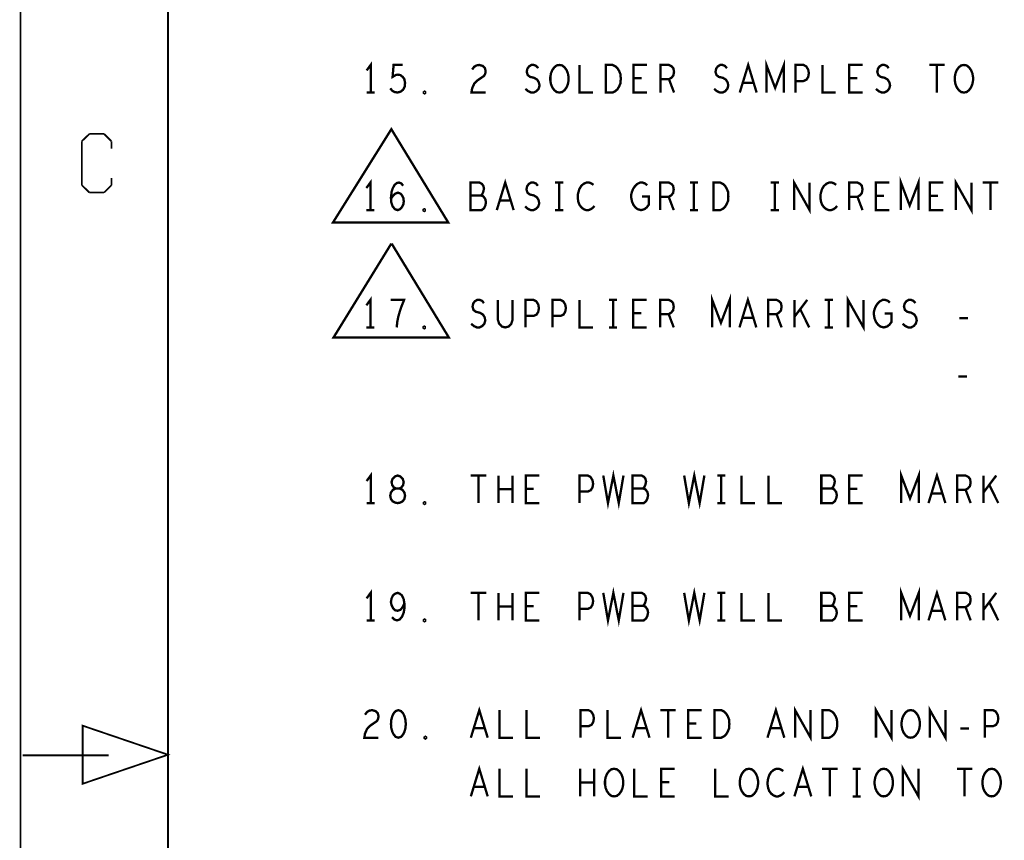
# Model space of a CAD drawing. Extents: x -16.7 to 17.3, y -13.5 to 8.5.
# Tile 5 of 28: x -16.7 to -13.3, y -2.8 to 0. Entities that reach past the tile are written whole.
import ezdxf

# ---------------------------------------------------------------- set-up
doc = ezdxf.new("R2010")
doc.units = 0
doc.layers.add('FAB_ART', color=2, linetype='CONTINUOUS')

msp = doc.modelspace()

# ---------------------------------------------------------------- linework, layer by layer
at = {"layer": 'FAB_ART'}
for points, const_width in [([(-16.6865, -13.509), (17.3135, -13.509), (17.3135, 8.491), (-16.6865, 8.491), (-16.6865, -13.509)], 0.006), ([(-16.1835, -13.009), (16.5805, -13.009), (16.5805, 8.058), (-16.1835, 8.058), (-16.1835, -13.009)], 0.006), ([(-15.492, -0.217), (-15.492, -0.123), (-15.5058, -0.1418)], 0.008), ([(-15.4253, -0.2029), (-15.4184, -0.21073), (-15.41035, -0.21543), (-15.4, -0.217), (-15.38965, -0.21387), (-15.3816, -0.2076), (-15.37585, -0.19663), (-15.3747, -0.1841), (-15.377, -0.17157), (-15.38275, -0.16373), (-15.3908, -0.15747), (-15.39885, -0.1559), (-15.4069, -0.15747), (-15.41725, -0.16373), (-15.4138, -0.123), (-15.38275, -0.123)], 0.008), ([(-15.14585, -0.13867), (-15.13895, -0.12927), (-15.1309, -0.12457), (-15.1217, -0.123), (-15.1102, -0.12613), (-15.10215, -0.13397), (-15.09985, -0.14337), (-15.101, -0.15277), (-15.1056, -0.1606), (-15.1286, -0.17627), (-15.13895, -0.18723), (-15.14585, -0.2029), (-15.14815, -0.217), (-15.09985, -0.217)], 0.008), ([(-14.96415, -0.20447), (-14.95495, -0.2123), (-14.9446, -0.217), (-14.9354, -0.217), (-14.9262, -0.2123), (-14.9193, -0.20447), (-14.91585, -0.1935), (-14.91815, -0.18253), (-14.9239, -0.17313), (-14.93425, -0.16687), (-14.94805, -0.16373), (-14.9561, -0.15747), (-14.95955, -0.1465), (-14.95725, -0.13553), (-14.9515, -0.1277), (-14.94345, -0.123), (-14.9354, -0.123), (-14.92735, -0.12613), (-14.92045, -0.13397)], 0.008), ([(-14.848, -0.217), (-14.8572, -0.21543), (-14.86525, -0.20917), (-14.87215, -0.19977), (-14.87675, -0.1888), (-14.87905, -0.17627), (-14.87905, -0.16373), (-14.87675, -0.1512), (-14.87215, -0.14023), (-14.86525, -0.13083), (-14.8572, -0.12457), (-14.848, -0.123), (-14.8388, -0.12457), (-14.83075, -0.13083), (-14.82385, -0.14023), (-14.81925, -0.1512), (-14.81695, -0.16373), (-14.81695, -0.17627), (-14.81925, -0.1888), (-14.82385, -0.19977), (-14.83075, -0.20917), (-14.8388, -0.21543), (-14.848, -0.217)], 0.008), ([(-14.779, -0.123), (-14.779, -0.217), (-14.733, -0.217)], 0.008), ([(-14.6893, -0.217), (-14.6893, -0.123), (-14.6663, -0.123), (-14.6571, -0.1277), (-14.6502, -0.13397), (-14.64445, -0.14337), (-14.63985, -0.15434), (-14.6387, -0.17), (-14.63985, -0.18567), (-14.64445, -0.19663), (-14.6502, -0.20604), (-14.6571, -0.2123), (-14.6663, -0.217), (-14.6893, -0.217)], 0.008), ([(-14.549, -0.217), (-14.595, -0.217), (-14.595, -0.123), (-14.549, -0.123)], 0.008), ([(-14.503, -0.217), (-14.503, -0.123), (-14.47425, -0.123), (-14.46505, -0.1277), (-14.4593, -0.13397), (-14.457, -0.1465), (-14.4593, -0.15903), (-14.4662, -0.16687), (-14.47425, -0.17157), (-14.503, -0.17157)], 0.008), ([(-14.32015, -0.20447), (-14.31095, -0.2123), (-14.3006, -0.217), (-14.2914, -0.217), (-14.2822, -0.2123), (-14.2753, -0.20447), (-14.27185, -0.1935), (-14.27415, -0.18253), (-14.2799, -0.17313), (-14.29025, -0.16687), (-14.30405, -0.16373), (-14.3121, -0.15747), (-14.31555, -0.1465), (-14.31325, -0.13553), (-14.3075, -0.1277), (-14.29945, -0.123), (-14.2914, -0.123), (-14.28335, -0.12613), (-14.27645, -0.13397)], 0.008), ([(-14.23275, -0.217), (-14.204, -0.123), (-14.17525, -0.217)], 0.008), ([(-14.1419, -0.217), (-14.1419, -0.123), (-14.112, -0.20133), (-14.0821, -0.123), (-14.0821, -0.217)], 0.008), ([(-14.043, -0.217), (-14.043, -0.123), (-14.0154, -0.123), (-14.0062, -0.1277), (-13.9993, -0.13867), (-13.997, -0.1512), (-13.9993, -0.16373), (-14.00505, -0.17313), (-14.0154, -0.17784), (-14.043, -0.17784)], 0.008), ([(-13.951, -0.123), (-13.951, -0.217), (-13.905, -0.217)], 0.008), ([(-13.813, -0.217), (-13.859, -0.217), (-13.859, -0.123), (-13.813, -0.123)], 0.008), ([(-13.76815, -0.20447), (-13.75895, -0.2123), (-13.7486, -0.217), (-13.7394, -0.217), (-13.7302, -0.2123), (-13.7233, -0.20447), (-13.71985, -0.1935), (-13.72215, -0.18253), (-13.7279, -0.17313), (-13.73825, -0.16687), (-13.75205, -0.16373), (-13.7601, -0.15747), (-13.76355, -0.1465), (-13.76125, -0.13553), (-13.7555, -0.1277), (-13.74745, -0.123), (-13.7394, -0.123), (-13.73135, -0.12613), (-13.72445, -0.13397)], 0.008), ([(-13.58645, -0.123), (-13.53355, -0.123)], 0.008), ([(-13.56, -0.123), (-13.56, -0.217)], 0.008), ([(-13.468, -0.217), (-13.4772, -0.21543), (-13.48525, -0.20917), (-13.49215, -0.19977), (-13.49675, -0.1888), (-13.49905, -0.17627), (-13.49905, -0.16373), (-13.49675, -0.1512), (-13.49215, -0.14023), (-13.48525, -0.13083), (-13.4772, -0.12457), (-13.468, -0.123), (-13.4588, -0.12457), (-13.45075, -0.13083), (-13.44385, -0.14023), (-13.43925, -0.1512), (-13.43695, -0.16373), (-13.43695, -0.17627), (-13.43925, -0.1888), (-13.44385, -0.19977), (-13.45075, -0.20917), (-13.4588, -0.21543), (-13.468, -0.217)], 0.008), ([(-14.5674, -0.16843), (-14.595, -0.16843)], 0.008), ([(-14.47425, -0.17157), (-14.457, -0.217)], 0.008), ([(-13.8314, -0.16843), (-13.859, -0.16843)], 0.008), ([(-14.1856, -0.1841), (-14.2224, -0.1841)], 0.008), ([(-15.5058, -0.217), (-15.4782, -0.217)], 0.008), ([(-15.308, -0.22013), (-15.3103, -0.21857), (-15.3103, -0.21543), (-15.308, -0.21387), (-15.3057, -0.21543), (-15.3057, -0.21857), (-15.308, -0.22013)], 0.008), ([(-16.4515, -0.358), (-16.4775, -0.383)], 0.006), ([(-16.4015, -0.358), (-16.4515, -0.358)], 0.006), ([(-16.3765, -0.383), (-16.4015, -0.358)], 0.006), ([(-15.4215, -0.342), (-15.6205, -0.66), (-15.2275, -0.66), (-15.4215, -0.342)], 0.008), ([(-16.4775, -0.383), (-16.4775, -0.533)], 0.006), ([(-16.3765, -0.408), (-16.3765, -0.383)], 0.006), ([(-13.6829, -0.618), (-13.6829, -0.524), (-13.653, -0.60233), (-13.6231, -0.524), (-13.6231, -0.618)], 0.008), ([(-16.4775, -0.533), (-16.4515, -0.558)], 0.006), ([(-16.4015, -0.558), (-16.3765, -0.533)], 0.006), ([(-16.3765, -0.533), (-16.3765, -0.508)], 0.006), ([(-15.493, -0.618), (-15.493, -0.524), (-15.5068, -0.5428)], 0.008), ([(-15.42285, -0.57884), (-15.4148, -0.56787), (-15.4079, -0.5616), (-15.3987, -0.55847), (-15.39065, -0.5616), (-15.3849, -0.56787), (-15.3803, -0.57727), (-15.37915, -0.58823), (-15.3803, -0.59763), (-15.3849, -0.60704), (-15.3918, -0.61487), (-15.39985, -0.618), (-15.40905, -0.61487), (-15.4171, -0.60547), (-15.4217, -0.59137), (-15.42285, -0.5757), (-15.42055, -0.55534), (-15.4171, -0.54437), (-15.41135, -0.5334), (-15.4033, -0.52557), (-15.39525, -0.524), (-15.3872, -0.52713), (-15.38145, -0.53497)], 0.008), ([(-15.1158, -0.56787), (-15.1112, -0.56317), (-15.10775, -0.55534), (-15.10545, -0.54437), (-15.10775, -0.53497), (-15.11235, -0.5287), (-15.1204, -0.524), (-15.15145, -0.524), (-15.15145, -0.618), (-15.1135, -0.618), (-15.10545, -0.61173), (-15.10085, -0.60233), (-15.09855, -0.59137), (-15.10085, -0.5804), (-15.10775, -0.571), (-15.1158, -0.56787), (-15.15145, -0.56787)], 0.008), ([(-15.06175, -0.618), (-15.033, -0.524), (-15.00425, -0.618)], 0.008), ([(-14.96515, -0.60547), (-14.95595, -0.6133), (-14.9456, -0.618), (-14.9364, -0.618), (-14.9272, -0.6133), (-14.9203, -0.60547), (-14.91685, -0.5945), (-14.91915, -0.58353), (-14.9249, -0.57413), (-14.93525, -0.56787), (-14.94905, -0.56473), (-14.9571, -0.55847), (-14.96055, -0.5475), (-14.95825, -0.53653), (-14.9525, -0.5287), (-14.94445, -0.524), (-14.9364, -0.524), (-14.92835, -0.52713), (-14.92145, -0.53497)], 0.008), ([(-14.8628, -0.524), (-14.8352, -0.524)], 0.008), ([(-14.849, -0.524), (-14.849, -0.618)], 0.008), ([(-14.7317, -0.53183), (-14.7386, -0.52713), (-14.74665, -0.524), (-14.75585, -0.524), (-14.7662, -0.5287), (-14.77425, -0.53653), (-14.78, -0.54593), (-14.7846, -0.5616), (-14.78575, -0.5757), (-14.78345, -0.5898), (-14.78, -0.5992), (-14.7731, -0.6086), (-14.76505, -0.61487), (-14.757, -0.618), (-14.74895, -0.618), (-14.7409, -0.61487), (-14.734, -0.61017), (-14.72825, -0.6039)], 0.008), ([(-14.5661, -0.571), (-14.5431, -0.571), (-14.5431, -0.5992), (-14.55, -0.6086), (-14.55805, -0.61487), (-14.56955, -0.618), (-14.58105, -0.61487), (-14.5891, -0.6086), (-14.596, -0.5992), (-14.6006, -0.58823), (-14.6029, -0.5757), (-14.6029, -0.56473), (-14.6006, -0.55534), (-14.596, -0.54437), (-14.5891, -0.53497), (-14.5822, -0.5287), (-14.573, -0.524), (-14.56495, -0.524), (-14.55575, -0.52713), (-14.54885, -0.5334)], 0.008), ([(-14.504, -0.618), (-14.504, -0.524), (-14.47525, -0.524), (-14.46605, -0.5287), (-14.4603, -0.53497), (-14.458, -0.5475), (-14.4603, -0.56003), (-14.4672, -0.56787), (-14.47525, -0.57257), (-14.504, -0.57257)], 0.008), ([(-14.4028, -0.524), (-14.3752, -0.524)], 0.008), ([(-14.389, -0.524), (-14.389, -0.618)], 0.008), ([(-14.3223, -0.618), (-14.3223, -0.524), (-14.2993, -0.524), (-14.2901, -0.5287), (-14.2832, -0.53497), (-14.27745, -0.54437), (-14.27285, -0.55534), (-14.2717, -0.571), (-14.27285, -0.58667), (-14.27745, -0.59763), (-14.2832, -0.60704), (-14.2901, -0.6133), (-14.2993, -0.618), (-14.3223, -0.618)], 0.008), ([(-14.1268, -0.524), (-14.0992, -0.524)], 0.008), ([(-14.113, -0.524), (-14.113, -0.618)], 0.008), ([(-14.04745, -0.618), (-14.04745, -0.524), (-13.99455, -0.618), (-13.99455, -0.524)], 0.008), ([(-13.9037, -0.53183), (-13.9106, -0.52713), (-13.91865, -0.524), (-13.92785, -0.524), (-13.9382, -0.5287), (-13.94625, -0.53653), (-13.952, -0.54593), (-13.9566, -0.5616), (-13.95775, -0.5757), (-13.95545, -0.5898), (-13.952, -0.5992), (-13.9451, -0.6086), (-13.93705, -0.61487), (-13.929, -0.618), (-13.92095, -0.618), (-13.9129, -0.61487), (-13.906, -0.61017), (-13.90025, -0.6039)], 0.008), ([(-13.86, -0.618), (-13.86, -0.524), (-13.83125, -0.524), (-13.82205, -0.5287), (-13.8163, -0.53497), (-13.814, -0.5475), (-13.8163, -0.56003), (-13.8232, -0.56787), (-13.83125, -0.57257), (-13.86, -0.57257)], 0.008), ([(-13.722, -0.618), (-13.768, -0.618), (-13.768, -0.524), (-13.722, -0.524)], 0.008), ([(-13.538, -0.618), (-13.584, -0.618), (-13.584, -0.524), (-13.538, -0.524)], 0.008), ([(-13.49545, -0.618), (-13.49545, -0.524), (-13.44255, -0.618), (-13.44255, -0.524)], 0.008), ([(-13.40345, -0.524), (-13.35055, -0.524)], 0.008), ([(-13.377, -0.524), (-13.377, -0.618)], 0.008), ([(-16.4515, -0.558), (-16.4015, -0.558)], 0.006), ([(-14.47525, -0.57257), (-14.458, -0.618)], 0.008), ([(-13.83125, -0.57257), (-13.814, -0.618)], 0.008), ([(-13.7404, -0.56943), (-13.768, -0.56943)], 0.008), ([(-13.5564, -0.56943), (-13.584, -0.56943)], 0.008), ([(-15.0146, -0.5851), (-15.0514, -0.5851)], 0.008), ([(-15.5068, -0.618), (-15.4792, -0.618)], 0.008), ([(-15.309, -0.62113), (-15.3113, -0.61957), (-15.3113, -0.61643), (-15.309, -0.61487), (-15.3067, -0.61643), (-15.3067, -0.61957), (-15.309, -0.62113)], 0.008), ([(-14.8628, -0.618), (-14.8352, -0.618)], 0.008), ([(-14.4028, -0.618), (-14.3752, -0.618)], 0.008), ([(-14.1268, -0.618), (-14.0992, -0.618)], 0.008), ([(-15.4215, -0.732), (-15.6185, -1.052), (-15.2255, -1.052), (-15.4205, -0.732)], 0.008), ([(-14.3269, -1.018), (-14.3269, -0.924), (-14.297, -1.00233), (-14.2671, -0.924), (-14.2671, -1.018)], 0.008), ([(-15.493, -1.018), (-15.493, -0.924), (-15.5068, -0.9428)], 0.008), ([(-15.4033, -1.018), (-15.401, -0.99763), (-15.39755, -0.9804), (-15.39295, -0.96473), (-15.3872, -0.9475), (-15.378, -0.924), (-15.424, -0.924)], 0.008), ([(-15.14915, -1.00547), (-15.13995, -1.0133), (-15.1296, -1.018), (-15.1204, -1.018), (-15.1112, -1.0133), (-15.1043, -1.00547), (-15.10085, -0.9945), (-15.10315, -0.98353), (-15.1089, -0.97413), (-15.11925, -0.96787), (-15.13305, -0.96473), (-15.1411, -0.95847), (-15.14455, -0.9475), (-15.14225, -0.93653), (-15.1365, -0.9287), (-15.12845, -0.924), (-15.1204, -0.924), (-15.11235, -0.92713), (-15.10545, -0.93497)], 0.008), ([(-15.0583, -0.924), (-15.0583, -0.99137), (-15.0537, -1.00547), (-15.0445, -1.01487), (-15.033, -1.018), (-15.0215, -1.01487), (-15.0123, -1.00547), (-15.0077, -0.99137), (-15.0077, -0.924)], 0.008), ([(-14.964, -1.018), (-14.964, -0.924), (-14.9364, -0.924), (-14.9272, -0.9287), (-14.9203, -0.93967), (-14.918, -0.9522), (-14.9203, -0.96473), (-14.92605, -0.97413), (-14.9364, -0.97884), (-14.964, -0.97884)], 0.008), ([(-14.872, -1.018), (-14.872, -0.924), (-14.8444, -0.924), (-14.8352, -0.9287), (-14.8283, -0.93967), (-14.826, -0.9522), (-14.8283, -0.96473), (-14.83405, -0.97413), (-14.8444, -0.97884), (-14.872, -0.97884)], 0.008), ([(-14.78, -0.924), (-14.78, -1.018), (-14.734, -1.018)], 0.008), ([(-14.6788, -0.924), (-14.6512, -0.924)], 0.008), ([(-14.665, -0.924), (-14.665, -1.018)], 0.008), ([(-14.55, -1.018), (-14.596, -1.018), (-14.596, -0.924), (-14.55, -0.924)], 0.008), ([(-14.504, -1.018), (-14.504, -0.924), (-14.47525, -0.924), (-14.46605, -0.9287), (-14.4603, -0.93497), (-14.458, -0.9475), (-14.4603, -0.96003), (-14.4672, -0.96787), (-14.47525, -0.97257), (-14.504, -0.97257)], 0.008), ([(-14.23375, -1.018), (-14.205, -0.924), (-14.17625, -1.018)], 0.008), ([(-14.136, -1.018), (-14.136, -0.924), (-14.10725, -0.924), (-14.09805, -0.9287), (-14.0923, -0.93497), (-14.09, -0.9475), (-14.0923, -0.96003), (-14.0992, -0.96787), (-14.10725, -0.97257), (-14.136, -0.97257)], 0.008), ([(-14.0463, -1.018), (-14.0463, -0.924)], 0.008), ([(-14.0026, -0.924), (-14.0463, -0.98197)], 0.008), ([(-13.9428, -0.924), (-13.9152, -0.924)], 0.008), ([(-13.929, -0.924), (-13.929, -1.018)], 0.008), ([(-13.86345, -1.018), (-13.86345, -0.924), (-13.81055, -1.018), (-13.81055, -0.924)], 0.008), ([(-13.7381, -0.971), (-13.7151, -0.971), (-13.7151, -0.9992), (-13.722, -1.0086), (-13.73005, -1.01487), (-13.74155, -1.018), (-13.75305, -1.01487), (-13.7611, -1.0086), (-13.768, -0.9992), (-13.7726, -0.98823), (-13.7749, -0.9757), (-13.7749, -0.96473), (-13.7726, -0.95534), (-13.768, -0.94437), (-13.7611, -0.93497), (-13.7542, -0.9287), (-13.745, -0.924), (-13.73695, -0.924), (-13.72775, -0.92713), (-13.72085, -0.9334)], 0.008), ([(-13.67715, -1.00547), (-13.66795, -1.0133), (-13.6576, -1.018), (-13.6484, -1.018), (-13.6392, -1.0133), (-13.6323, -1.00547), (-13.62885, -0.9945), (-13.63115, -0.98353), (-13.6369, -0.97413), (-13.64725, -0.96787), (-13.66105, -0.96473), (-13.6691, -0.95847), (-13.67255, -0.9475), (-13.67025, -0.93653), (-13.6645, -0.9287), (-13.65645, -0.924), (-13.6484, -0.924), (-13.64035, -0.92713), (-13.63345, -0.93497)], 0.008), ([(-14.5684, -0.96943), (-14.596, -0.96943)], 0.008), ([(-14.47525, -0.97257), (-14.458, -1.018)], 0.008), ([(-14.10725, -0.97257), (-14.09, -1.018)], 0.008), ([(-13.9957, -1.018), (-14.02675, -0.95534)], 0.008), ([(-14.1866, -0.9851), (-14.2234, -0.9851)], 0.008), ([(-13.48395, -0.98667), (-13.45405, -0.98667)], 0.008), ([(-15.5068, -1.018), (-15.4792, -1.018)], 0.008), ([(-15.309, -1.02113), (-15.3113, -1.01957), (-15.3113, -1.01643), (-15.309, -1.01487), (-15.3067, -1.01643), (-15.3067, -1.01957), (-15.309, -1.02113)], 0.008), ([(-14.6788, -1.018), (-14.6512, -1.018)], 0.008), ([(-13.9428, -1.018), (-13.9152, -1.018)], 0.008), ([(-13.48695, -1.18567), (-13.45705, -1.18567)], 0.008), ([(-15.492, -1.617), (-15.492, -1.523), (-15.5058, -1.5418)], 0.008), ([(-14.6985, -1.523), (-14.6824, -1.617), (-14.664, -1.523), (-14.6456, -1.617), (-14.6295, -1.523)], 0.008), ([(-14.4225, -1.523), (-14.4064, -1.617), (-14.388, -1.523), (-14.3696, -1.617), (-14.3535, -1.523)], 0.008), ([(-13.6819, -1.617), (-13.6819, -1.523), (-13.652, -1.60133), (-13.6221, -1.523), (-13.6221, -1.617)], 0.008), ([(-13.58875, -1.617), (-13.56, -1.523), (-13.53125, -1.617)], 0.008), ([(-15.4, -1.617), (-15.39195, -1.61543), (-15.38275, -1.61073), (-15.377, -1.6029), (-15.3747, -1.59193), (-15.377, -1.58097), (-15.3839, -1.57157), (-15.39425, -1.56687), (-15.40575, -1.56687), (-15.41265, -1.56373), (-15.4184, -1.5559), (-15.4207, -1.54493), (-15.41725, -1.53397), (-15.4092, -1.52613), (-15.4, -1.523), (-15.3908, -1.52613), (-15.38275, -1.53397), (-15.3793, -1.54493), (-15.3816, -1.5559), (-15.38735, -1.56373), (-15.39425, -1.56687), (-15.40575, -1.56687), (-15.4161, -1.57157), (-15.423, -1.58097), (-15.4253, -1.59193), (-15.423, -1.6029), (-15.41725, -1.61073), (-15.40805, -1.61543), (-15.4, -1.617)], 0.008), ([(-15.15045, -1.523), (-15.09755, -1.523)], 0.008), ([(-15.124, -1.523), (-15.124, -1.617)], 0.008), ([(-15.05615, -1.617), (-15.05615, -1.523)], 0.008), ([(-15.00785, -1.523), (-15.00785, -1.617)], 0.008), ([(-14.917, -1.617), (-14.963, -1.617), (-14.963, -1.523), (-14.917, -1.523)], 0.008), ([(-14.779, -1.617), (-14.779, -1.523), (-14.7514, -1.523), (-14.7422, -1.5277), (-14.7353, -1.53867), (-14.733, -1.5512), (-14.7353, -1.56373), (-14.74105, -1.57313), (-14.7514, -1.57784), (-14.779, -1.57784)], 0.008), ([(-14.5628, -1.56687), (-14.5582, -1.56217), (-14.55475, -1.55434), (-14.55245, -1.54337), (-14.55475, -1.53397), (-14.55935, -1.5277), (-14.5674, -1.523), (-14.59845, -1.523), (-14.59845, -1.617), (-14.5605, -1.617), (-14.55245, -1.61073), (-14.54785, -1.60133), (-14.54555, -1.59037), (-14.54785, -1.5794), (-14.55475, -1.57), (-14.5628, -1.56687), (-14.59845, -1.56687)], 0.008), ([(-14.3098, -1.523), (-14.2822, -1.523)], 0.008), ([(-14.296, -1.523), (-14.296, -1.617)], 0.008), ([(-14.227, -1.523), (-14.227, -1.617), (-14.181, -1.617)], 0.008), ([(-14.135, -1.523), (-14.135, -1.617), (-14.089, -1.617)], 0.008), ([(-13.9188, -1.56687), (-13.9142, -1.56217), (-13.91075, -1.55434), (-13.90845, -1.54337), (-13.91075, -1.53397), (-13.91535, -1.5277), (-13.9234, -1.523), (-13.95445, -1.523), (-13.95445, -1.617), (-13.9165, -1.617), (-13.90845, -1.61073), (-13.90385, -1.60133), (-13.90155, -1.59037), (-13.90385, -1.5794), (-13.91075, -1.57), (-13.9188, -1.56687), (-13.95445, -1.56687)], 0.008), ([(-13.813, -1.617), (-13.859, -1.617), (-13.859, -1.523), (-13.813, -1.523)], 0.008), ([(-13.491, -1.617), (-13.491, -1.523), (-13.46225, -1.523), (-13.45305, -1.5277), (-13.4473, -1.53397), (-13.445, -1.5465), (-13.4473, -1.55903), (-13.4542, -1.56687), (-13.46225, -1.57157), (-13.491, -1.57157)], 0.008), ([(-13.4013, -1.617), (-13.4013, -1.523)], 0.008), ([(-13.3576, -1.523), (-13.4013, -1.58097)], 0.008), ([(-15.00785, -1.57), (-15.05615, -1.57)], 0.008), ([(-14.9354, -1.56843), (-14.963, -1.56843)], 0.008), ([(-13.8314, -1.56843), (-13.859, -1.56843)], 0.008), ([(-13.46225, -1.57157), (-13.445, -1.617)], 0.008), ([(-13.3507, -1.617), (-13.38175, -1.55434)], 0.008), ([(-15.308, -1.62013), (-15.3103, -1.61857), (-15.3103, -1.61543), (-15.308, -1.61387), (-15.3057, -1.61543), (-15.3057, -1.61857), (-15.308, -1.62013)], 0.008), ([(-13.5416, -1.5841), (-13.5784, -1.5841)], 0.008), ([(-15.5058, -1.617), (-15.4782, -1.617)], 0.008), ([(-14.3098, -1.617), (-14.2822, -1.617)], 0.008), ([(-15.492, -2.017), (-15.492, -1.923), (-15.5058, -1.9418)], 0.008), ([(-14.6985, -1.923), (-14.6824, -2.017), (-14.664, -1.923), (-14.6456, -2.017), (-14.6295, -1.923)], 0.008), ([(-14.4225, -1.923), (-14.4064, -2.017), (-14.388, -1.923), (-14.3696, -2.017), (-14.3535, -1.923)], 0.008), ([(-13.6819, -2.017), (-13.6819, -1.923), (-13.652, -2.00133), (-13.6221, -1.923), (-13.6221, -2.017)], 0.008), ([(-13.58875, -2.017), (-13.56, -1.923), (-13.53125, -2.017)], 0.008), ([(-15.41955, -2.00604), (-15.4115, -2.01387), (-15.4023, -2.017), (-15.3931, -2.01387), (-15.38505, -2.00447), (-15.3793, -1.99037), (-15.377, -1.97627), (-15.377, -1.95903), (-15.3793, -1.94493), (-15.38505, -1.9324), (-15.39195, -1.92613), (-15.4, -1.923), (-15.4092, -1.92613), (-15.4161, -1.9324), (-15.4207, -1.9418), (-15.423, -1.95434), (-15.4207, -1.9653), (-15.41495, -1.97627), (-15.40805, -1.98253), (-15.4, -1.9841), (-15.3908, -1.98097), (-15.3839, -1.97313), (-15.377, -1.95903)], 0.008), ([(-15.15045, -1.923), (-15.09755, -1.923)], 0.008), ([(-15.124, -1.923), (-15.124, -2.017)], 0.008), ([(-15.05615, -2.017), (-15.05615, -1.923)], 0.008), ([(-15.00785, -1.923), (-15.00785, -2.017)], 0.008), ([(-14.917, -2.017), (-14.963, -2.017), (-14.963, -1.923), (-14.917, -1.923)], 0.008), ([(-14.779, -2.017), (-14.779, -1.923), (-14.7514, -1.923), (-14.7422, -1.9277), (-14.7353, -1.93867), (-14.733, -1.9512), (-14.7353, -1.96373), (-14.74105, -1.97313), (-14.7514, -1.97784), (-14.779, -1.97784)], 0.008), ([(-14.5628, -1.96687), (-14.5582, -1.96217), (-14.55475, -1.95434), (-14.55245, -1.94337), (-14.55475, -1.93397), (-14.55935, -1.9277), (-14.5674, -1.923), (-14.59845, -1.923), (-14.59845, -2.017), (-14.5605, -2.017), (-14.55245, -2.01073), (-14.54785, -2.00133), (-14.54555, -1.99037), (-14.54785, -1.9794), (-14.55475, -1.97), (-14.5628, -1.96687), (-14.59845, -1.96687)], 0.008), ([(-14.3098, -1.923), (-14.2822, -1.923)], 0.008), ([(-14.296, -1.923), (-14.296, -2.017)], 0.008), ([(-14.227, -1.923), (-14.227, -2.017), (-14.181, -2.017)], 0.008), ([(-14.135, -1.923), (-14.135, -2.017), (-14.089, -2.017)], 0.008), ([(-13.9188, -1.96687), (-13.9142, -1.96217), (-13.91075, -1.95434), (-13.90845, -1.94337), (-13.91075, -1.93397), (-13.91535, -1.9277), (-13.9234, -1.923), (-13.95445, -1.923), (-13.95445, -2.017), (-13.9165, -2.017), (-13.90845, -2.01073), (-13.90385, -2.00133), (-13.90155, -1.99037), (-13.90385, -1.9794), (-13.91075, -1.97), (-13.9188, -1.96687), (-13.95445, -1.96687)], 0.008), ([(-13.813, -2.017), (-13.859, -2.017), (-13.859, -1.923), (-13.813, -1.923)], 0.008), ([(-13.491, -2.017), (-13.491, -1.923), (-13.46225, -1.923), (-13.45305, -1.9277), (-13.4473, -1.93397), (-13.445, -1.9465), (-13.4473, -1.95903), (-13.4542, -1.96687), (-13.46225, -1.97157), (-13.491, -1.97157)], 0.008), ([(-13.4013, -2.017), (-13.4013, -1.923)], 0.008), ([(-13.3576, -1.923), (-13.4013, -1.98097)], 0.008), ([(-15.00785, -1.97), (-15.05615, -1.97)], 0.008), ([(-14.9354, -1.96843), (-14.963, -1.96843)], 0.008), ([(-13.8314, -1.96843), (-13.859, -1.96843)], 0.008), ([(-13.5416, -1.9841), (-13.5784, -1.9841)], 0.008), ([(-13.46225, -1.97157), (-13.445, -2.017)], 0.008), ([(-13.3507, -2.017), (-13.38175, -1.95434)], 0.008), ([(-15.5058, -2.017), (-15.4782, -2.017)], 0.008), ([(-15.308, -2.02013), (-15.3103, -2.01857), (-15.3103, -2.01543), (-15.308, -2.01387), (-15.3057, -2.01543), (-15.3057, -2.01857), (-15.308, -2.02013)], 0.008), ([(-14.3098, -2.017), (-14.2822, -2.017)], 0.008), ([(-15.15025, -2.417), (-15.1215, -2.323), (-15.09275, -2.417)], 0.008), ([(-14.59825, -2.417), (-14.5695, -2.323), (-14.54075, -2.417)], 0.008), ([(-14.13825, -2.417), (-14.1095, -2.323), (-14.08075, -2.417)], 0.008), ([(-14.04395, -2.417), (-14.04395, -2.323), (-13.99105, -2.417), (-13.99105, -2.323)], 0.008), ([(-13.76795, -2.417), (-13.76795, -2.323), (-13.71505, -2.417), (-13.71505, -2.323)], 0.008), ([(-13.58395, -2.417), (-13.58395, -2.323), (-13.53105, -2.417), (-13.53105, -2.323)], 0.008), ([(-15.51135, -2.33867), (-15.50445, -2.32927), (-15.4964, -2.32457), (-15.4872, -2.323), (-15.4757, -2.32613), (-15.46765, -2.33397), (-15.46535, -2.34337), (-15.4665, -2.35277), (-15.4711, -2.3606), (-15.4941, -2.37627), (-15.50445, -2.38723), (-15.51135, -2.4029), (-15.51365, -2.417), (-15.46535, -2.417)], 0.008), ([(-15.3975, -2.323), (-15.4067, -2.32613), (-15.4136, -2.33397), (-15.4182, -2.34337), (-15.42165, -2.3559), (-15.4228, -2.37), (-15.42165, -2.3841), (-15.4182, -2.39663), (-15.4136, -2.40604), (-15.4067, -2.41387), (-15.3975, -2.417), (-15.3883, -2.41387), (-15.3814, -2.40604), (-15.3768, -2.39663), (-15.37335, -2.3841), (-15.3722, -2.37), (-15.37335, -2.3559), (-15.3768, -2.34337), (-15.3814, -2.33397), (-15.3883, -2.32613), (-15.3975, -2.323)], 0.008), ([(-15.0525, -2.323), (-15.0525, -2.417), (-15.0065, -2.417)], 0.008), ([(-14.9605, -2.323), (-14.9605, -2.417), (-14.9145, -2.417)], 0.008), ([(-14.7765, -2.417), (-14.7765, -2.323), (-14.7489, -2.323), (-14.7397, -2.3277), (-14.7328, -2.33867), (-14.7305, -2.3512), (-14.7328, -2.36373), (-14.73855, -2.37313), (-14.7489, -2.37784), (-14.7765, -2.37784)], 0.008), ([(-14.6845, -2.323), (-14.6845, -2.417), (-14.6385, -2.417)], 0.008), ([(-14.50395, -2.323), (-14.45105, -2.323)], 0.008), ([(-14.4775, -2.323), (-14.4775, -2.417)], 0.008), ([(-14.3625, -2.417), (-14.4085, -2.417), (-14.4085, -2.323), (-14.3625, -2.323)], 0.008), ([(-14.3188, -2.417), (-14.3188, -2.323), (-14.2958, -2.323), (-14.2866, -2.3277), (-14.2797, -2.33397), (-14.27395, -2.34337), (-14.26935, -2.35434), (-14.2682, -2.37), (-14.26935, -2.38567), (-14.27395, -2.39663), (-14.2797, -2.40604), (-14.2866, -2.4123), (-14.2958, -2.417), (-14.3188, -2.417)], 0.008), ([(-13.9508, -2.417), (-13.9508, -2.323), (-13.9278, -2.323), (-13.9186, -2.3277), (-13.9117, -2.33397), (-13.90595, -2.34337), (-13.90135, -2.35434), (-13.9002, -2.37), (-13.90135, -2.38567), (-13.90595, -2.39663), (-13.9117, -2.40604), (-13.9186, -2.4123), (-13.9278, -2.417), (-13.9508, -2.417)], 0.008), ([(-13.6495, -2.417), (-13.6587, -2.41543), (-13.66675, -2.40917), (-13.67365, -2.39977), (-13.67825, -2.3888), (-13.68055, -2.37627), (-13.68055, -2.36373), (-13.67825, -2.3512), (-13.67365, -2.34023), (-13.66675, -2.33083), (-13.6587, -2.32457), (-13.6495, -2.323), (-13.6403, -2.32457), (-13.63225, -2.33083), (-13.62535, -2.34023), (-13.62075, -2.3512), (-13.61845, -2.36373), (-13.61845, -2.37627), (-13.62075, -2.3888), (-13.62535, -2.39977), (-13.63225, -2.40917), (-13.6403, -2.41543), (-13.6495, -2.417)], 0.008), ([(-13.3965, -2.417), (-13.3965, -2.323), (-13.3689, -2.323), (-13.3597, -2.3277), (-13.3528, -2.33867), (-13.3505, -2.3512), (-13.3528, -2.36373), (-13.35855, -2.37313), (-13.3689, -2.37784), (-13.3965, -2.37784)], 0.008), ([(-16.1835, -2.475), (-16.4745, -2.574), (-16.4745, -2.376), (-16.1835, -2.475)], 0.006), ([(-16.4745, -2.376), (-16.4745, -2.574), (-16.1835, -2.475), (-16.4745, -2.376)], 0.006), ([(-15.1031, -2.3841), (-15.1399, -2.3841)], 0.008), ([(-14.5511, -2.3841), (-14.5879, -2.3841)], 0.008), ([(-14.3809, -2.36843), (-14.4085, -2.36843)], 0.008), ([(-14.0911, -2.3841), (-14.1279, -2.3841)], 0.008), ([(-13.48045, -2.38567), (-13.45055, -2.38567)], 0.008), ([(-15.3055, -2.42013), (-15.3078, -2.41857), (-15.3078, -2.41543), (-15.3055, -2.41387), (-15.3032, -2.41543), (-15.3032, -2.41857), (-15.3055, -2.42013)], 0.008), ([(-16.3855, -2.477), (-16.6795, -2.477)], 0.006), ([(-15.15025, -2.617), (-15.1215, -2.523), (-15.09275, -2.617)], 0.008), ([(-15.0525, -2.523), (-15.0525, -2.617), (-15.0065, -2.617)], 0.008), ([(-14.9605, -2.523), (-14.9605, -2.617), (-14.9145, -2.617)], 0.008), ([(-14.77765, -2.617), (-14.77765, -2.523)], 0.008), ([(-14.72935, -2.523), (-14.72935, -2.617)], 0.008), ([(-14.6615, -2.617), (-14.6707, -2.61543), (-14.67875, -2.60917), (-14.68565, -2.59977), (-14.69025, -2.5888), (-14.69255, -2.57627), (-14.69255, -2.56373), (-14.69025, -2.5512), (-14.68565, -2.54023), (-14.67875, -2.53083), (-14.6707, -2.52457), (-14.6615, -2.523), (-14.6523, -2.52457), (-14.64425, -2.53083), (-14.63735, -2.54023), (-14.63275, -2.5512), (-14.63045, -2.56373), (-14.63045, -2.57627), (-14.63275, -2.5888), (-14.63735, -2.59977), (-14.64425, -2.60917), (-14.6523, -2.61543), (-14.6615, -2.617)], 0.008), ([(-14.5925, -2.523), (-14.5925, -2.617), (-14.5465, -2.617)], 0.008), ([(-14.4545, -2.617), (-14.5005, -2.617), (-14.5005, -2.523), (-14.4545, -2.523)], 0.008), ([(-14.3165, -2.523), (-14.3165, -2.617), (-14.2705, -2.617)], 0.008), ([(-14.2015, -2.617), (-14.2107, -2.61543), (-14.21875, -2.60917), (-14.22565, -2.59977), (-14.23025, -2.5888), (-14.23255, -2.57627), (-14.23255, -2.56373), (-14.23025, -2.5512), (-14.22565, -2.54023), (-14.21875, -2.53083), (-14.2107, -2.52457), (-14.2015, -2.523), (-14.1923, -2.52457), (-14.18425, -2.53083), (-14.17735, -2.54023), (-14.17275, -2.5512), (-14.17045, -2.56373), (-14.17045, -2.57627), (-14.17275, -2.5888), (-14.17735, -2.59977), (-14.18425, -2.60917), (-14.1923, -2.61543), (-14.2015, -2.617)], 0.008), ([(-14.0842, -2.53083), (-14.0911, -2.52613), (-14.09915, -2.523), (-14.10835, -2.523), (-14.1187, -2.5277), (-14.12675, -2.53553), (-14.1325, -2.54493), (-14.1371, -2.5606), (-14.13825, -2.5747), (-14.13595, -2.5888), (-14.1325, -2.5982), (-14.1256, -2.6076), (-14.11755, -2.61387), (-14.1095, -2.617), (-14.10145, -2.617), (-14.0934, -2.61387), (-14.0865, -2.60917), (-14.08075, -2.6029)], 0.008), ([(-14.04625, -2.617), (-14.0175, -2.523), (-13.98875, -2.617)], 0.008), ([(-13.95195, -2.523), (-13.89905, -2.523)], 0.008), ([(-13.9255, -2.523), (-13.9255, -2.617)], 0.008), ([(-13.8473, -2.523), (-13.8197, -2.523)], 0.008), ([(-13.8335, -2.523), (-13.8335, -2.617)], 0.008), ([(-13.7415, -2.617), (-13.7507, -2.61543), (-13.75875, -2.60917), (-13.76565, -2.59977), (-13.77025, -2.5888), (-13.77255, -2.57627), (-13.77255, -2.56373), (-13.77025, -2.5512), (-13.76565, -2.54023), (-13.75875, -2.53083), (-13.7507, -2.52457), (-13.7415, -2.523), (-13.7323, -2.52457), (-13.72425, -2.53083), (-13.71735, -2.54023), (-13.71275, -2.5512), (-13.71045, -2.56373), (-13.71045, -2.57627), (-13.71275, -2.5888), (-13.71735, -2.59977), (-13.72425, -2.60917), (-13.7323, -2.61543), (-13.7415, -2.617)], 0.008), ([(-13.67595, -2.617), (-13.67595, -2.523), (-13.62305, -2.617), (-13.62305, -2.523)], 0.008), ([(-13.49195, -2.523), (-13.43905, -2.523)], 0.008), ([(-13.4655, -2.523), (-13.4655, -2.617)], 0.008), ([(-13.3735, -2.617), (-13.3827, -2.61543), (-13.39075, -2.60917), (-13.39765, -2.59977), (-13.40225, -2.5888), (-13.40455, -2.57627), (-13.40455, -2.56373), (-13.40225, -2.5512), (-13.39765, -2.54023), (-13.39075, -2.53083), (-13.3827, -2.52457), (-13.3735, -2.523), (-13.3643, -2.52457), (-13.35625, -2.53083), (-13.34935, -2.54023), (-13.34475, -2.5512), (-13.34245, -2.56373), (-13.34245, -2.57627), (-13.34475, -2.5888), (-13.34935, -2.59977), (-13.35625, -2.60917), (-13.3643, -2.61543), (-13.3735, -2.617)], 0.008), ([(-15.1031, -2.5841), (-15.1399, -2.5841)], 0.008), ([(-14.72935, -2.57), (-14.77765, -2.57)], 0.008), ([(-14.4729, -2.56843), (-14.5005, -2.56843)], 0.008), ([(-13.9991, -2.5841), (-14.0359, -2.5841)], 0.008), ([(-13.8473, -2.617), (-13.8197, -2.617)], 0.008)]:
    msp.add_lwpolyline(points, dxfattribs=dict(at, const_width=const_width))

doc.saveas('drawing.dxf')
